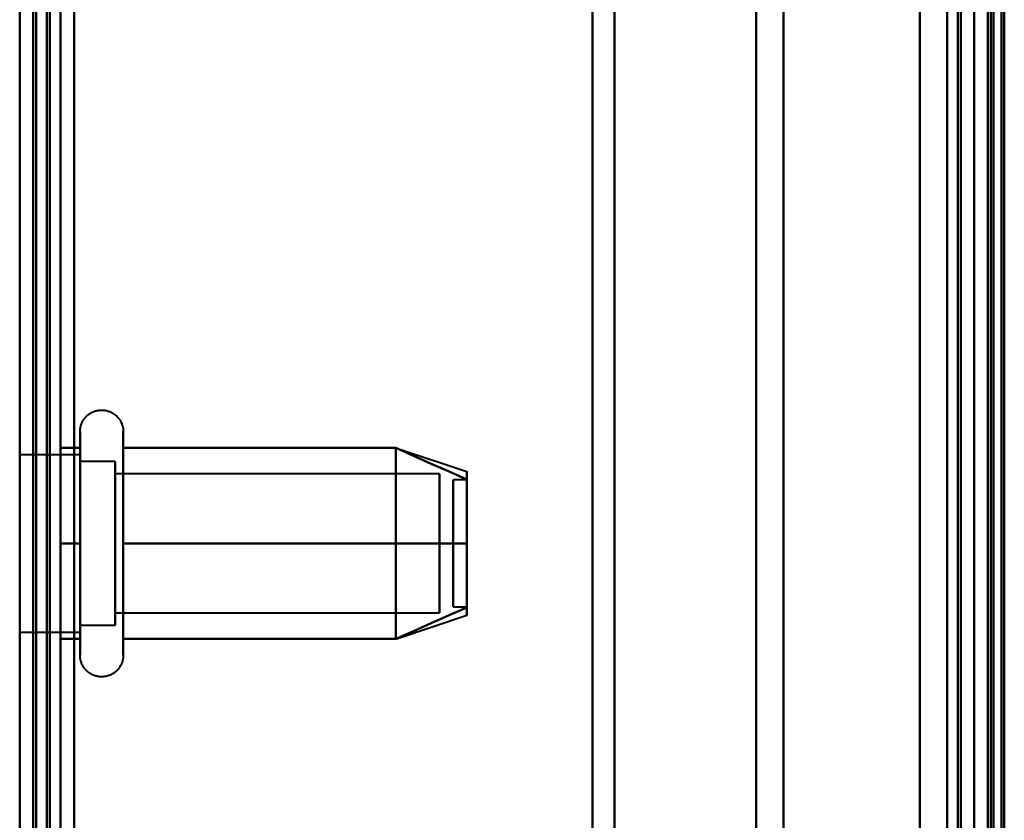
# Model space of a CAD drawing. Header units: millimetres. Extents: x -1352 to 2139, y -120 to 1210.
# Tile 31 of 87: x -740 to -704, y 966 to 995. Entities that reach past the tile are written whole.
import ezdxf

# ---------------------------------------------------------------- set-up
doc = ezdxf.new("R2010")
doc.units = ezdxf.units.MM
doc.layers.add('A-GENM', color=13, linetype='Continuous', lineweight=40)
doc.layers.add('G-IMPT', color=8, linetype='Continuous', lineweight=40)

# ---------------------------------------------------------------- blocks, each defined once
blk = doc.blocks.new('Souche connecteur circulaire R23 - Souche connecteur circulaire R23-762143-Avant')
at = {"layer": 'A-GENM'}
blk.add_line((-740, 880), (-740, 1080), dxfattribs=at)
blk = doc.blocks.new('NEXA 2000 CALQUES_dwg-762145-Avant')
at = {"layer": 'G-IMPT'}
for p, q in [((-705, 129.472), (-705, 1102.272)), ((-704.5, 1102.272), (-704.5, 129.472)), ((-705, 883.372), (-705, 1099.372)), ((-705, 1099.372), (-705, 883.372)), ((-704.3, 883.372), (-704.3, 1099.372)), ((-704.3, 1099.372), (-704.3, 883.372)), ((-740, 1084.372), (-740, 883.372)), ((-740, 1084.372), (-740, 883.372)), ((-740, 682.372), (-740, 1084.372)), ((-740, 682.372), (-740, 1084.372)), ((-739.5, 883.372), (-739.5, 1084.372)), ((-739.5, 883.372), (-739.5, 1084.372)), ((-739.5, 1084.372), (-739.5, 682.372)), ((-739.5, 1084.372), (-739.5, 682.372)), ((-719, 883.372), (-719, 1084.372)), ((-719, 1084.372), (-719, 883.372)), ((-705.5, 1084.372), (-705.5, 883.372)), ((-705.5, 883.372), (-705.5, 1084.372)), ((-705, 1084.372), (-705, 883.372)), ((-705, 1084.372), (-705, 682.372)), ((-705, 883.372), (-705, 1084.372)), ((-718.198, 1083.781), (-718.198, 883.372)), ((-718.198, 883.372), (-718.198, 1083.781)), ((-713, 883.372), (-713, 1083.372)), ((-713, 1083.372), (-713, 883.372)), ((-706, 883.372), (-706, 1083.372)), ((-706, 683.372), (-706, 1083.372)), ((-706, 1083.372), (-706, 883.372)), ((-711.99, 883.372), (-711.99, 1082.746)), ((-711.99, 883.372), (-711.99, 1082.746)), ((-711.99, 1082.746), (-711.99, 883.372)), ((-711.99, 1082.746), (-711.99, 883.372)), ((-704.3, 883.372), (-704.3, 1082.746)), ((-704.3, 1082.746), (-704.3, 683.998)), ((-704.3, 1082.746), (-704.3, 683.998)), ((-740, 1011.05), (-740, 941.05)), ((-740, 941.05), (-740, 1011.05)), ((-737.785, 977.922), (-737.785, 979.972)), ((-736.204, 979.972), (-736.204, 977.922)), ((-737.785, 971.772), (-737.785, 979.423)), ((-736.204, 979.423), (-736.204, 971.772)), ((-737.785, 979.122), (-740, 979.122)), ((-737.785, 977.497), (-737.785, 979.122)), ((-737.785, 979.122), (-737.785, 974.247)), ((-726.189, 979.367), (-723.611, 978.508)), ((-736.5, 978.872), (-737.785, 978.872)), ((-737.785, 978.872), (-737.785, 974.372)), ((-737.785, 974.372), (-737.785, 978.872)), ((-737.785, 972.622), (-737.785, 978.687)), ((-736.5, 978.872), (-736.5, 973.274)), ((-736.5, 974.372), (-736.5, 978.872)), ((-736.5, 978.47), (-736.5, 972.872)), ((-724.611, 978.421), (-736.5, 978.421)), ((-736.5, 978.421), (-736.5, 973.665)), ((-736.5, 973.665), (-736.5, 978.421)), ((-724.611, 978.421), (-724.611, 973.665)), ((-724.611, 973.665), (-724.611, 978.421)), ((-736.5, 978.079), (-736.5, 973.324)), ((-736.5, 973.324), (-736.5, 978.079)), ((-724.611, 978.079), (-724.611, 973.324)), ((-724.611, 973.324), (-724.611, 978.079)), ((-723.611, 978.202), (-724.111, 978.202)), ((-724.111, 974.914), (-724.111, 978.202)), ((-724.111, 978.202), (-724.111, 974.914)), ((-723.611, 974.914), (-723.611, 978.202)), ((-723.611, 978.202), (-723.611, 974.914)), ((-737.785, 972.322), (-737.785, 977.922)), ((-736.204, 977.922), (-736.204, 972.322)), ((-737.785, 973.058), (-737.785, 977.497)), ((-737.785, 977.497), (-737.785, 972.622)), ((-737.785, 977.372), (-737.785, 972.872)), ((-737.785, 972.872), (-737.785, 977.372)), ((-736.5, 973.274), (-736.5, 977.372)), ((-724.111, 973.542), (-724.111, 976.831)), ((-724.111, 976.831), (-724.111, 973.542)), ((-723.611, 973.542), (-723.611, 976.831)), ((-723.611, 976.831), (-723.611, 973.542)), ((-736.5, 972.872), (-736.5, 974.372)), ((-736.5, 973.324), (-724.611, 973.324)), ((-724.111, 973.542), (-723.611, 973.542)), ((-726.189, 972.377), (-723.611, 973.237)), ((-740, 972.622), (-737.785, 972.622)), ((-737.785, 972.872), (-736.5, 972.872))]:
    blk.add_line(p, q, dxfattribs=at)
at = {"layer": 'G-IMPT', "flags": 128}
for points in [[(-739.5, 1137.772), (-739.5, 885.572), (-739.5, 633.372), (-739.5, 381.172), (-739.5, 128.972)], [(-739.4, 128.972), (-739.4, 381.172), (-739.4, 633.372), (-739.4, 885.572), (-739.4, 1137.772)], [(-739.4, 1137.772), (-739.4, 885.572), (-739.4, 633.372), (-739.4, 381.172), (-739.4, 128.972)], [(-739.4, 128.972), (-739.4, 381.172), (-739.4, 633.372), (-739.4, 885.572), (-739.4, 1137.772)], [(-739.5, 129.472), (-739.5, 381.422), (-739.5, 633.372), (-739.5, 885.322), (-739.5, 1137.272)], [(-739.5, 1137.272), (-739.5, 885.322), (-739.5, 633.372), (-739.5, 381.422), (-739.5, 129.472)], [(-739.5, 129.472), (-739.5, 381.422), (-739.5, 633.372), (-739.5, 885.322), (-739.5, 1137.272)], [(-739.5, 1137.272), (-739.5, 885.322), (-739.5, 633.372), (-739.5, 381.422), (-739.5, 129.472)], [(-739.5, 129.472), (-739.5, 381.422), (-739.5, 633.372), (-739.5, 885.322), (-739.5, 1137.272)], [(-739.5, 1137.272), (-739.5, 885.322), (-739.5, 633.372), (-739.5, 381.422), (-739.5, 129.472)], [(-739, 129.472), (-739, 381.422), (-739, 633.372), (-739, 885.322), (-739, 1137.272)], [(-739, 1137.272), (-739, 885.322), (-739, 633.372), (-739, 381.422), (-739, 129.472)], [(-739, 129.472), (-739, 381.422), (-739, 633.372), (-739, 885.322), (-739, 1137.272)], [(-738.9, 1137.272), (-738.9, 885.322), (-738.9, 633.372), (-738.9, 381.422), (-738.9, 129.472)], [(-738.9, 129.472), (-738.9, 381.422), (-738.9, 633.372), (-738.9, 885.322), (-738.9, 1137.272)], [(-738.9, 1137.272), (-738.9, 885.322), (-738.9, 633.372), (-738.9, 381.422), (-738.9, 129.472)], [(-740, 128.972), (-740, 372.422), (-740, 615.872), (-740, 859.322), (-740, 1102.772)], [(-740, 1102.772), (-740, 859.322), (-740, 615.872), (-740, 372.422), (-740, 128.972)], [(-739.5, 128.972), (-739.5, 372.422), (-739.5, 615.872), (-739.5, 859.322), (-739.5, 1102.772)], [(-739.4, 1102.772), (-739.4, 859.322), (-739.4, 615.872), (-739.4, 372.422), (-739.4, 128.972)], [(-739.4, 128.972), (-739.4, 372.422), (-739.4, 615.872), (-739.4, 859.322), (-739.4, 1102.772)], [(-739.4, 1102.772), (-739.4, 859.322), (-739.4, 615.872), (-739.4, 372.422), (-739.4, 128.972)], [(-707, 128.972), (-707, 372.422), (-707, 615.872), (-707, 859.322), (-707, 1102.772)], [(-707, 1102.772), (-707, 859.322), (-707, 615.872), (-707, 372.422), (-707, 128.972)], [(-707, 1102.772), (-707, 859.322), (-707, 615.872), (-707, 372.422), (-707, 128.972)], [(-707, 128.972), (-707, 372.422), (-707, 615.872), (-707, 859.322), (-707, 1102.772)], [(-705, 128.972), (-705, 372.422), (-705, 615.872), (-705, 859.322), (-705, 1102.772)], [(-705, 1102.772), (-705, 859.322), (-705, 615.872), (-705, 372.422), (-705, 128.972)], [(-704.5, 128.972), (-704.5, 372.422), (-704.5, 615.872), (-704.5, 859.322), (-704.5, 1102.772)], [(-704.4, 1102.772), (-704.4, 859.322), (-704.4, 615.872), (-704.4, 372.422), (-704.4, 128.972)], [(-704.4, 1102.772), (-704.4, 859.322), (-704.4, 615.872), (-704.4, 372.422), (-704.4, 128.972)], [(-704.4, 128.972), (-704.4, 372.422), (-704.4, 615.872), (-704.4, 859.322), (-704.4, 1102.772)], [(-738.5, 1102.272), (-738.5, 859.072), (-738.5, 615.872), (-738.5, 372.672), (-738.5, 129.472)], [(-738.5, 129.472), (-738.5, 372.672), (-738.5, 615.872), (-738.5, 859.072), (-738.5, 1102.272)], [(-738.5, 1102.272), (-738.5, 859.072), (-738.5, 615.872), (-738.5, 372.672), (-738.5, 129.472)], [(-738.5, 129.472), (-738.5, 372.672), (-738.5, 615.872), (-738.5, 859.072), (-738.5, 1102.272)], [(-707, 129.472), (-707, 372.672), (-707, 615.872), (-707, 859.072), (-707, 1102.272)], [(-707, 1102.272), (-707, 859.072), (-707, 615.872), (-707, 372.672), (-707, 129.472)], [(-707, 1102.272), (-707, 859.072), (-707, 615.872), (-707, 372.672), (-707, 129.472)], [(-707, 129.472), (-707, 372.672), (-707, 615.872), (-707, 859.072), (-707, 1102.272)], [(-705.6, 129.472), (-705.6, 372.672), (-705.6, 615.872), (-705.6, 859.072), (-705.6, 1102.272)], [(-705.6, 129.472), (-705.6, 372.672), (-705.6, 615.872), (-705.6, 859.072), (-705.6, 1102.272)], [(-705.6, 1102.272), (-705.6, 859.072), (-705.6, 615.872), (-705.6, 372.672), (-705.6, 129.472)], [(-705.6, 1102.272), (-705.6, 859.072), (-705.6, 615.872), (-705.6, 372.672), (-705.6, 129.472)], [(-705.6, 129.472), (-705.6, 372.672), (-705.6, 615.872), (-705.6, 859.072), (-705.6, 1102.272)], [(-705.6, 1102.272), (-705.6, 859.072), (-705.6, 615.872), (-705.6, 372.672), (-705.6, 129.472)], [(-705.5, 1102.272), (-705.5, 859.072), (-705.5, 615.872), (-705.5, 372.672), (-705.5, 129.472)], [(-705.5, 129.472), (-705.5, 372.672), (-705.5, 615.872), (-705.5, 859.072), (-705.5, 1102.272)], [(-705, 129.472), (-705, 372.672), (-705, 615.872), (-705, 859.072), (-705, 1102.272)], [(-705, 1102.272), (-705, 859.072), (-705, 615.872), (-705, 372.672), (-705, 129.472)], [(-705, 1102.272), (-705, 859.072), (-705, 615.872), (-705, 372.672), (-705, 129.472)], [(-705, 129.472), (-705, 372.672), (-705, 615.872), (-705, 859.072), (-705, 1102.272)], [(-705, 1102.272), (-705, 867.047), (-705, 631.822), (-705, 396.597), (-705, 161.372)], [(-705, 161.372), (-705, 396.597), (-705, 631.822), (-705, 867.047), (-705, 1102.272)], [(-704.5, 129.472), (-704.5, 372.672), (-704.5, 615.872), (-704.5, 859.072), (-704.5, 1102.272)], [(-704.5, 1102.272), (-704.5, 859.072), (-704.5, 615.872), (-704.5, 372.672), (-704.5, 129.472)], [(-704.5, 1102.272), (-704.5, 859.072), (-704.5, 615.872), (-704.5, 372.672), (-704.5, 129.472)], [(-704.5, 129.472), (-704.5, 372.672), (-704.5, 615.872), (-704.5, 859.072), (-704.5, 1102.272)], [(-704.5, 129.472), (-704.5, 372.672), (-704.5, 615.872), (-704.5, 859.072), (-704.5, 1102.272)], [(-704.5, 1102.272), (-704.5, 859.072), (-704.5, 615.872), (-704.5, 372.672), (-704.5, 129.472)], [(-704, 1102.372), (-704, 859.122), (-704, 615.872), (-704, 372.622), (-704, 129.372)], [(-704, 129.372), (-704, 372.622), (-704, 615.872), (-704, 859.122), (-704, 1102.372)], [(-704, 1102.272), (-704, 859.072), (-704, 615.872), (-704, 372.672), (-704, 129.472)], [(-704, 129.472), (-704, 372.672), (-704, 615.872), (-704, 859.072), (-704, 1102.272)], [(-703.9, 1102.272), (-703.9, 867.047), (-703.9, 631.822), (-703.9, 396.597), (-703.9, 161.372)], [(-703.9, 161.372), (-703.9, 396.597), (-703.9, 631.822), (-703.9, 867.047), (-703.9, 1102.272)], [(-739.5, 1035.872), (-739.5, 1005.872), (-739.5, 975.872), (-739.5, 945.872), (-739.5, 915.872)], [(-739.5, 915.872), (-739.5, 945.872), (-739.5, 975.872), (-739.5, 1005.872), (-739.5, 1035.872)], [(-739.5, 1035.872), (-739.5, 1005.872), (-739.5, 975.872), (-739.5, 945.872), (-739.5, 915.872)], [(-739.5, 915.872), (-739.5, 945.872), (-739.5, 975.872), (-739.5, 1005.872), (-739.5, 1035.872)], [(-738.5, 915.872), (-738.5, 945.872), (-738.5, 975.872), (-738.5, 1005.872), (-738.5, 1035.872)], [(-738.5, 1035.872), (-738.5, 1005.872), (-738.5, 975.872), (-738.5, 945.872), (-738.5, 915.872)], [(-738.5, 915.872), (-738.5, 945.872), (-738.5, 975.872), (-738.5, 1005.872), (-738.5, 1035.872)], [(-738.5, 1035.872), (-738.5, 1005.872), (-738.5, 975.872), (-738.5, 945.872), (-738.5, 915.872)], [(-740, 1015.372), (-740, 995.622), (-740, 975.872), (-740, 956.122), (-740, 936.372)], [(-740, 943.072), (-740, 959.472), (-740, 975.872), (-740, 992.272), (-740, 1008.672)], [(-739.5, 1008.672), (-739.5, 992.272), (-739.5, 975.872), (-739.5, 959.472), (-739.5, 943.072)], [(-739.5, 943.072), (-739.5, 959.472), (-739.5, 975.872), (-739.5, 992.272), (-739.5, 1008.672)], [(-738, 943.072), (-738, 959.472), (-738, 975.872), (-738, 992.272), (-738, 1008.672)], [(-738, 1008.672), (-738, 992.272), (-738, 975.872), (-738, 959.472), (-738, 943.072)], [(-738, 943.072), (-738, 959.472), (-738, 975.872), (-738, 992.272), (-738, 1008.672)], [(-738, 943.072), (-738, 959.472), (-738, 975.872), (-738, 992.272), (-738, 1008.672)], [(-738, 1008.672), (-738, 992.272), (-738, 975.872), (-738, 959.472), (-738, 943.072)], [(-738, 1008.672), (-738, 992.272), (-738, 975.872), (-738, 959.472), (-738, 943.072)], [(-737.785, 979.972), (-737.785, 980.004), (-737.783, 980.035), (-737.779, 980.067), (-737.775, 980.098), (-737.769, 980.129), (-737.762, 980.16), (-737.754, 980.191), (-737.745, 980.221), (-737.734, 980.251), (-737.723, 980.28), (-737.71, 980.309), (-737.696, 980.337), (-737.681, 980.365), (-737.664, 980.392), (-737.647, 980.419), (-737.629, 980.444), (-737.609, 980.469), (-737.589, 980.493), (-737.568, 980.517), (-737.545, 980.539), (-737.522, 980.561), (-737.498, 980.582), (-737.474, 980.601), (-737.448, 980.62), (-737.422, 980.637), (-737.395, 980.654), (-737.367, 980.669), (-737.339, 980.684), (-737.31, 980.697), (-737.281, 980.709), (-737.251, 980.72), (-737.221, 980.73), (-737.191, 980.738), (-737.16, 980.745), (-737.129, 980.751), (-737.098, 980.756), (-737.066, 980.759), (-737.035, 980.762), (-737.003, 980.763), (-736.972, 980.762), (-736.94, 980.761), (-736.909, 980.758), (-736.877, 980.754), (-736.846, 980.749), (-736.815, 980.742), (-736.784, 980.734), (-736.754, 980.725), (-736.724, 980.715), (-736.695, 980.704), (-736.666, 980.691), (-736.637, 980.677), (-736.609, 980.662), (-736.582, 980.646), (-736.555, 980.629), (-736.53, 980.611), (-736.504, 980.592), (-736.48, 980.572), (-736.456, 980.551), (-736.434, 980.529), (-736.412, 980.506), (-736.391, 980.482), (-736.371, 980.458), (-736.352, 980.433), (-736.334, 980.407), (-736.317, 980.38), (-736.302, 980.352), (-736.287, 980.324), (-736.273, 980.296), (-736.261, 980.267), (-736.25, 980.237), (-736.24, 980.207), (-736.231, 980.177), (-736.224, 980.146), (-736.217, 980.115), (-736.212, 980.084), (-736.208, 980.052), (-736.206, 980.021), (-736.204, 979.989), (-736.204, 979.972)], [(-737.785, 979.972), (-737.785, 979.969), (-737.785, 979.959), (-737.785, 979.943), (-737.785, 979.92), (-737.785, 979.891), (-737.785, 979.855), (-737.785, 979.813), (-737.785, 979.764), (-737.785, 979.709), (-737.785, 979.649), (-737.785, 979.582), (-737.785, 979.509), (-737.785, 979.43), (-737.785, 979.423)], [(-737.785, 972.322), (-737.785, 972.406), (-737.785, 972.497), (-737.785, 972.593), (-737.785, 972.694), (-737.785, 972.8), (-737.785, 972.911), (-737.785, 973.026), (-737.785, 973.147), (-737.785, 973.271), (-737.785, 973.4), (-737.785, 973.533), (-737.785, 973.669), (-737.785, 973.81), (-737.785, 973.953), (-737.785, 974.099), (-737.785, 974.249), (-737.785, 974.4), (-737.785, 974.555), (-737.785, 974.711), (-737.785, 974.869), (-737.785, 975.029), (-737.785, 975.19), (-737.785, 975.352), (-737.785, 975.515), (-737.785, 975.679), (-737.785, 975.843), (-737.785, 976.007), (-737.785, 976.171), (-737.785, 976.334), (-737.785, 976.496), (-737.785, 976.658), (-737.785, 976.818), (-737.785, 976.977), (-737.785, 977.134), (-737.785, 977.289), (-737.785, 977.442), (-737.785, 977.592), (-737.785, 977.739), (-737.785, 977.884), (-737.785, 978.025), (-737.785, 978.163), (-737.785, 978.297), (-737.785, 978.427), (-737.785, 978.554), (-737.785, 978.675), (-737.785, 978.793), (-737.785, 978.906), (-737.785, 979.013), (-737.785, 979.116), (-737.785, 979.214), (-737.785, 979.306), (-737.785, 979.393), (-737.785, 979.474), (-737.785, 979.55), (-737.785, 979.619), (-737.785, 979.683), (-737.785, 979.74), (-737.785, 979.792), (-737.785, 979.837), (-737.785, 979.875), (-737.785, 979.908), (-737.785, 979.933), (-737.785, 979.953), (-737.785, 979.965), (-737.785, 979.972), (-737.785, 979.972)], [(-736.204, 979.972), (-736.204, 979.969), (-736.204, 979.959), (-736.204, 979.943), (-736.204, 979.92), (-736.204, 979.891), (-736.204, 979.855), (-736.204, 979.813), (-736.204, 979.764), (-736.204, 979.709), (-736.204, 979.649), (-736.204, 979.582), (-736.204, 979.509), (-736.204, 979.43), (-736.204, 979.346), (-736.204, 979.256), (-736.204, 979.161), (-736.204, 979.06), (-736.204, 978.955), (-736.204, 978.844), (-736.204, 978.729), (-736.204, 978.609), (-736.204, 978.485), (-736.204, 978.356), (-736.204, 978.224), (-736.204, 978.088), (-736.204, 977.948), (-736.204, 977.805), (-736.204, 977.659), (-736.204, 977.51), (-736.204, 977.358), (-736.204, 977.204), (-736.204, 977.048), (-736.204, 976.89), (-736.204, 976.73), (-736.204, 976.569), (-736.204, 976.407), (-736.204, 976.244), (-736.204, 976.08), (-736.204, 975.917), (-736.204, 975.753), (-736.204, 975.589), (-736.204, 975.425), (-736.204, 975.263), (-736.204, 975.101), (-736.204, 974.941), (-736.204, 974.782), (-736.204, 974.625), (-736.204, 974.469), (-736.204, 974.317), (-736.204, 974.166), (-736.204, 974.018), (-736.204, 973.874), (-736.204, 973.732), (-736.204, 973.594), (-736.204, 973.459), (-736.204, 973.329), (-736.204, 973.202), (-736.204, 973.08), (-736.204, 972.962), (-736.204, 972.849), (-736.204, 972.741), (-736.204, 972.637), (-736.204, 972.539), (-736.204, 972.446), (-736.204, 972.359), (-736.204, 972.322)], [(-736.204, 979.423), (-736.204, 979.502), (-736.204, 979.575), (-736.204, 979.643), (-736.204, 979.704), (-736.204, 979.76), (-736.204, 979.809), (-736.204, 979.851), (-736.204, 979.888), (-736.204, 979.918), (-736.204, 979.941), (-736.204, 979.958), (-736.204, 979.968), (-736.204, 979.972)], [(-737.785, 979.423), (-737.785, 979.338), (-737.785, 979.248), (-737.785, 979.152), (-737.785, 979.051), (-737.785, 978.945), (-737.785, 978.834), (-737.785, 978.718), (-737.785, 978.598), (-737.785, 978.473), (-737.785, 978.344), (-737.785, 978.212), (-737.785, 978.075), (-737.785, 977.935), (-737.785, 977.792), (-737.785, 977.645), (-737.785, 977.496), (-737.785, 977.344), (-737.785, 977.19), (-737.785, 977.034), (-737.785, 976.876), (-737.785, 976.716), (-737.785, 976.555), (-737.785, 976.392), (-737.785, 976.229), (-737.785, 976.066), (-737.785, 975.902), (-737.785, 975.738), (-737.785, 975.574), (-737.785, 975.411), (-737.785, 975.248), (-737.785, 975.087), (-737.785, 974.926), (-737.785, 974.768), (-737.785, 974.611), (-737.785, 974.456), (-737.785, 974.303), (-737.785, 974.153), (-737.785, 974.005), (-737.785, 973.861), (-737.785, 973.719), (-737.785, 973.582), (-737.785, 973.448), (-737.785, 973.317), (-737.785, 973.191), (-737.785, 973.069), (-737.785, 972.952), (-737.785, 972.839), (-737.785, 972.731), (-737.785, 972.628), (-737.785, 972.531), (-737.785, 972.438), (-737.785, 972.351), (-737.785, 972.27), (-737.785, 972.195), (-737.785, 972.125), (-737.785, 972.062), (-737.785, 972.004), (-737.785, 971.953), (-737.785, 971.908), (-737.785, 971.869), (-737.785, 971.837), (-737.785, 971.811), (-737.785, 971.792), (-737.785, 971.779), (-737.785, 971.773), (-737.785, 971.772)], [(-736.204, 971.772), (-736.204, 971.776), (-736.204, 971.785), (-736.204, 971.802), (-736.204, 971.825), (-736.204, 971.854), (-736.204, 971.89), (-736.204, 971.932), (-736.204, 971.98), (-736.204, 972.035), (-736.204, 972.096), (-736.204, 972.163), (-736.204, 972.236), (-736.204, 972.314), (-736.204, 972.399), (-736.204, 972.488), (-736.204, 972.584), (-736.204, 972.684), (-736.204, 972.79), (-736.204, 972.9), (-736.204, 973.016), (-736.204, 973.136), (-736.204, 973.26), (-736.204, 973.388), (-736.204, 973.521), (-736.204, 973.657), (-736.204, 973.797), (-736.204, 973.94), (-736.204, 974.086), (-736.204, 974.235), (-736.204, 974.387), (-736.204, 974.541), (-736.204, 974.697), (-736.204, 974.855), (-736.204, 975.014), (-736.204, 975.175), (-736.204, 975.338), (-736.204, 975.501), (-736.204, 975.664), (-736.204, 975.828), (-736.204, 975.992), (-736.204, 976.156), (-736.204, 976.319), (-736.204, 976.482), (-736.204, 976.643), (-736.204, 976.804), (-736.204, 976.963), (-736.204, 977.12), (-736.204, 977.275), (-736.204, 977.428), (-736.204, 977.579), (-736.204, 977.726), (-736.204, 977.871), (-736.204, 978.013), (-736.204, 978.151), (-736.204, 978.285), (-736.204, 978.416), (-736.204, 978.542), (-736.204, 978.665), (-736.204, 978.782), (-736.204, 978.896), (-736.204, 979.004), (-736.204, 979.107), (-736.204, 979.205), (-736.204, 979.298), (-736.204, 979.386), (-736.204, 979.423)], [(-738.5, 975.872), (-738.5, 976.747), (-738.5, 977.622), (-738.5, 978.497), (-738.5, 979.372)], [(-738.5, 979.372), (-738.321, 979.372), (-738.143, 979.372), (-737.964, 979.372), (-737.785, 979.372)], [(-737.785, 979.372), (-737.964, 979.372), (-738.143, 979.372), (-738.321, 979.372), (-738.5, 979.372)], [(-738.5, 979.372), (-738.321, 979.372), (-738.143, 979.372), (-737.964, 979.372), (-737.785, 979.372)], [(-737.785, 979.372), (-737.964, 979.372), (-738.143, 979.372), (-738.321, 979.372), (-738.5, 979.372)], [(-738.5, 979.372), (-738.5, 978.497), (-738.5, 977.622), (-738.5, 976.747), (-738.5, 975.872)], [(-738.5, 975.872), (-738.5, 976.747), (-738.5, 977.622), (-738.5, 978.497), (-738.5, 979.372)], [(-738.5, 979.372), (-738.5, 978.497), (-738.5, 977.622), (-738.5, 976.747), (-738.5, 975.872)], [(-737.785, 979.372), (-737.785, 978.497), (-737.785, 977.622), (-737.785, 976.747), (-737.785, 975.872)], [(-737.785, 975.872), (-737.785, 976.747), (-737.785, 977.622), (-737.785, 978.497), (-737.785, 979.372)], [(-736.204, 975.872), (-736.204, 976.747), (-736.204, 977.622), (-736.204, 978.497), (-736.204, 979.372)], [(-736.204, 979.372), (-733.704, 979.372), (-731.204, 979.372), (-728.704, 979.372), (-726.204, 979.372)], [(-726.204, 979.372), (-728.704, 979.372), (-731.204, 979.372), (-733.704, 979.372), (-736.204, 979.372)], [(-736.204, 979.372), (-733.704, 979.372), (-731.204, 979.372), (-728.704, 979.372), (-726.204, 979.372)], [(-726.204, 979.372), (-728.704, 979.372), (-731.204, 979.372), (-733.704, 979.372), (-736.204, 979.372)], [(-736.204, 979.372), (-736.204, 978.497), (-736.204, 977.622), (-736.204, 976.747), (-736.204, 975.872)], [(-726.204, 975.872), (-726.204, 976.747), (-726.204, 977.622), (-726.204, 978.497), (-726.204, 979.372)], [(-726.204, 979.372), (-725.556, 979.084), (-724.908, 978.795), (-724.259, 978.507), (-723.611, 978.218)], [(-723.611, 978.218), (-724.259, 978.507), (-724.908, 978.795), (-725.556, 979.084), (-726.204, 979.372)], [(-726.204, 979.372), (-725.556, 979.084), (-724.908, 978.795), (-724.259, 978.507), (-723.611, 978.218)], [(-723.611, 978.218), (-724.259, 978.507), (-724.908, 978.795), (-725.556, 979.084), (-726.204, 979.372)], [(-726.204, 979.372), (-726.204, 978.497), (-726.204, 977.622), (-726.204, 976.747), (-726.204, 975.872)], [(-726.204, 979.372), (-726.204, 978.497), (-726.204, 977.622), (-726.204, 976.747), (-726.204, 975.872)], [(-726.204, 975.872), (-726.204, 976.747), (-726.204, 977.622), (-726.204, 978.497), (-726.204, 979.372)], [(-738.5, 972.372), (-738.5, 973.247), (-738.5, 974.122), (-738.5, 974.997), (-738.5, 975.872)], [(-738.5, 975.872), (-738.321, 975.872), (-738.143, 975.872), (-737.964, 975.872), (-737.785, 975.872)], [(-737.785, 975.872), (-737.964, 975.872), (-738.143, 975.872), (-738.321, 975.872), (-738.5, 975.872)], [(-738.5, 975.872), (-738.321, 975.872), (-738.143, 975.872), (-737.964, 975.872), (-737.785, 975.872)], [(-737.785, 975.872), (-737.964, 975.872), (-738.143, 975.872), (-738.321, 975.872), (-738.5, 975.872)], [(-738.5, 975.872), (-738.5, 974.997), (-738.5, 974.122), (-738.5, 973.247), (-738.5, 972.372)], [(-738.5, 972.372), (-738.5, 973.247), (-738.5, 974.122), (-738.5, 974.997), (-738.5, 975.872)], [(-738.5, 975.872), (-738.5, 974.997), (-738.5, 974.122), (-738.5, 973.247), (-738.5, 972.372)], [(-737.785, 975.872), (-737.785, 974.997), (-737.785, 974.122), (-737.785, 973.247), (-737.785, 972.372)], [(-737.785, 972.372), (-737.785, 973.247), (-737.785, 974.122), (-737.785, 974.997), (-737.785, 975.872)], [(-736.204, 972.372), (-736.204, 973.247), (-736.204, 974.122), (-736.204, 974.997), (-736.204, 975.872)], [(-736.204, 975.872), (-733.704, 975.872), (-731.204, 975.872), (-728.704, 975.872), (-726.204, 975.872)], [(-726.204, 975.872), (-728.704, 975.872), (-731.204, 975.872), (-733.704, 975.872), (-736.204, 975.872)], [(-736.204, 975.872), (-733.704, 975.872), (-731.204, 975.872), (-728.704, 975.872), (-726.204, 975.872)], [(-726.204, 975.872), (-728.704, 975.872), (-731.204, 975.872), (-733.704, 975.872), (-736.204, 975.872)], [(-736.204, 975.872), (-736.204, 974.997), (-736.204, 974.122), (-736.204, 973.247), (-736.204, 972.372)], [(-726.204, 972.372), (-726.204, 973.247), (-726.204, 974.122), (-726.204, 974.997), (-726.204, 975.872)], [(-726.204, 975.872), (-725.556, 975.872), (-724.908, 975.872), (-724.259, 975.872), (-723.611, 975.872)], [(-723.611, 975.872), (-724.259, 975.872), (-724.908, 975.872), (-725.556, 975.872), (-726.204, 975.872)], [(-726.204, 975.872), (-725.556, 975.872), (-724.908, 975.872), (-724.259, 975.872), (-723.611, 975.872)], [(-723.611, 975.872), (-724.259, 975.872), (-724.908, 975.872), (-725.556, 975.872), (-726.204, 975.872)], [(-726.204, 975.872), (-726.204, 974.997), (-726.204, 974.122), (-726.204, 973.247), (-726.204, 972.372)], [(-726.204, 975.872), (-726.204, 974.997), (-726.204, 974.122), (-726.204, 973.247), (-726.204, 972.372)], [(-726.204, 972.372), (-726.204, 973.247), (-726.204, 974.122), (-726.204, 974.997), (-726.204, 975.872)], [(-723.611, 973.526), (-724.259, 973.238), (-724.908, 972.949), (-725.556, 972.661), (-726.204, 972.372)], [(-726.204, 972.372), (-725.556, 972.661), (-724.908, 972.949), (-724.259, 973.238), (-723.611, 973.526)], [(-723.611, 973.526), (-724.259, 973.238), (-724.908, 972.949), (-725.556, 972.661), (-726.204, 972.372)], [(-726.204, 972.372), (-725.556, 972.661), (-724.908, 972.949), (-724.259, 973.238), (-723.611, 973.526)], [(-737.785, 972.372), (-737.964, 972.372), (-738.143, 972.372), (-738.321, 972.372), (-738.5, 972.372)], [(-738.5, 972.372), (-738.321, 972.372), (-738.143, 972.372), (-737.964, 972.372), (-737.785, 972.372)], [(-737.785, 972.372), (-737.964, 972.372), (-738.143, 972.372), (-738.321, 972.372), (-738.5, 972.372)], [(-738.5, 972.372), (-738.321, 972.372), (-738.143, 972.372), (-737.964, 972.372), (-737.785, 972.372)], [(-737.785, 971.772), (-737.785, 971.776), (-737.785, 971.785), (-737.785, 971.802), (-737.785, 971.825), (-737.785, 971.854), (-737.785, 971.89), (-737.785, 971.932), (-737.785, 971.98), (-737.785, 972.035), (-737.785, 972.096), (-737.785, 972.163), (-737.785, 972.236), (-737.785, 972.314), (-737.785, 972.322)], [(-726.204, 972.372), (-728.704, 972.372), (-731.204, 972.372), (-733.704, 972.372), (-736.204, 972.372)], [(-736.204, 972.372), (-733.704, 972.372), (-731.204, 972.372), (-728.704, 972.372), (-726.204, 972.372)], [(-726.204, 972.372), (-728.704, 972.372), (-731.204, 972.372), (-733.704, 972.372), (-736.204, 972.372)], [(-736.204, 972.372), (-733.704, 972.372), (-731.204, 972.372), (-728.704, 972.372), (-726.204, 972.372)], [(-736.204, 972.322), (-736.204, 972.242), (-736.204, 972.169), (-736.204, 972.102), (-736.204, 972.04), (-736.204, 971.985), (-736.204, 971.936), (-736.204, 971.893), (-736.204, 971.857), (-736.204, 971.827), (-736.204, 971.804), (-736.204, 971.787), (-736.204, 971.776), (-736.204, 971.772)], [(-736.204, 971.772), (-736.205, 971.741), (-736.207, 971.709), (-736.21, 971.678), (-736.214, 971.646), (-736.22, 971.615), (-736.227, 971.584), (-736.235, 971.554), (-736.244, 971.524), (-736.255, 971.494), (-736.267, 971.464), (-736.28, 971.436), (-736.294, 971.407), (-736.309, 971.38), (-736.325, 971.352), (-736.342, 971.326), (-736.361, 971.3), (-736.38, 971.275), (-736.4, 971.251), (-736.422, 971.228), (-736.444, 971.205), (-736.467, 971.184), (-736.491, 971.163), (-736.516, 971.143), (-736.541, 971.125), (-736.568, 971.107), (-736.595, 971.091), (-736.622, 971.075), (-736.65, 971.061), (-736.679, 971.048), (-736.708, 971.036), (-736.738, 971.025), (-736.768, 971.015), (-736.799, 971.007), (-736.829, 970.999), (-736.86, 970.993), (-736.892, 970.989), (-736.923, 970.985), (-736.955, 970.983), (-736.986, 970.982), (-737.018, 970.982), (-737.049, 970.984), (-737.081, 970.987), (-737.112, 970.991), (-737.143, 970.996), (-737.174, 971.003), (-737.205, 971.01), (-737.235, 971.019), (-737.265, 971.03), (-737.295, 971.041), (-737.324, 971.054), (-737.352, 971.067), (-737.38, 971.082), (-737.407, 971.098), (-737.434, 971.115), (-737.46, 971.133), (-737.485, 971.152), (-737.509, 971.172), (-737.533, 971.194), (-737.556, 971.216), (-737.578, 971.238), (-737.598, 971.262), (-737.618, 971.287), (-737.637, 971.312), (-737.655, 971.338), (-737.672, 971.365), (-737.688, 971.392), (-737.702, 971.42), (-737.716, 971.449), (-737.728, 971.478), (-737.739, 971.508), (-737.749, 971.538), (-737.758, 971.568), (-737.766, 971.599), (-737.772, 971.63), (-737.777, 971.661), (-737.781, 971.692), (-737.784, 971.724), (-737.785, 971.755), (-737.785, 971.772)]]:
    blk.add_lwpolyline(points, dxfattribs=at)
at = {"layer": 'G-IMPT'}
for points in [[(-723.611, 978.218), (-723.611, 978.411), (-723.611, 978.604), (-723.611, 978.411), (-723.611, 978.218)], [(-723.611, 978.218), (-723.611, 978.41), (-723.611, 978.508), (-723.611, 978.508)], [(-723.611, 978.508), (-723.611, 978.508), (-723.611, 978.41), (-723.611, 978.218)], [(-723.611, 978.218), (-723.611, 977.939), (-723.611, 977.239), (-723.611, 976.345), (-723.611, 975.872)], [(-723.611, 975.872), (-723.611, 976.344), (-723.611, 977.238), (-723.611, 977.939), (-723.611, 978.218)], [(-723.611, 978.218), (-723.611, 977.946), (-723.611, 977.239), (-723.611, 976.336), (-723.611, 975.872)], [(-723.611, 975.872), (-723.611, 976.336), (-723.611, 977.239), (-723.611, 977.946), (-723.611, 978.218)], [(-723.611, 975.872), (-723.611, 975.4), (-723.611, 974.506), (-723.611, 973.806), (-723.611, 973.526)], [(-723.611, 973.526), (-723.611, 973.805), (-723.611, 974.506), (-723.611, 975.4), (-723.611, 975.872)], [(-723.611, 975.872), (-723.611, 975.408), (-723.611, 974.505), (-723.611, 973.798), (-723.611, 973.526)], [(-723.611, 973.526), (-723.611, 973.799), (-723.611, 974.506), (-723.611, 975.408), (-723.611, 975.872)], [(-723.611, 973.526), (-723.611, 973.333), (-723.611, 973.14), (-723.611, 973.333), (-723.611, 973.526)], [(-723.611, 973.526), (-723.611, 973.334), (-723.611, 973.237), (-723.611, 973.237)], [(-723.611, 973.237), (-723.611, 973.237), (-723.611, 973.334), (-723.611, 973.526)]]:
    blk.add_open_spline(points, degree=3, dxfattribs=at)

msp = doc.modelspace()

# ---------------------------------------------------------------- block references
at = {"layer": 'A-GENM'}
msp.add_blockref('Souche connecteur circulaire R23 - Souche connecteur circulaire R23-762143-Avant', (0, 0), dxfattribs=at)
at = {"layer": 'G-IMPT'}
msp.add_blockref('NEXA 2000 CALQUES_dwg-762145-Avant', (0, 0), dxfattribs=at)

doc.saveas('drawing.dxf')
